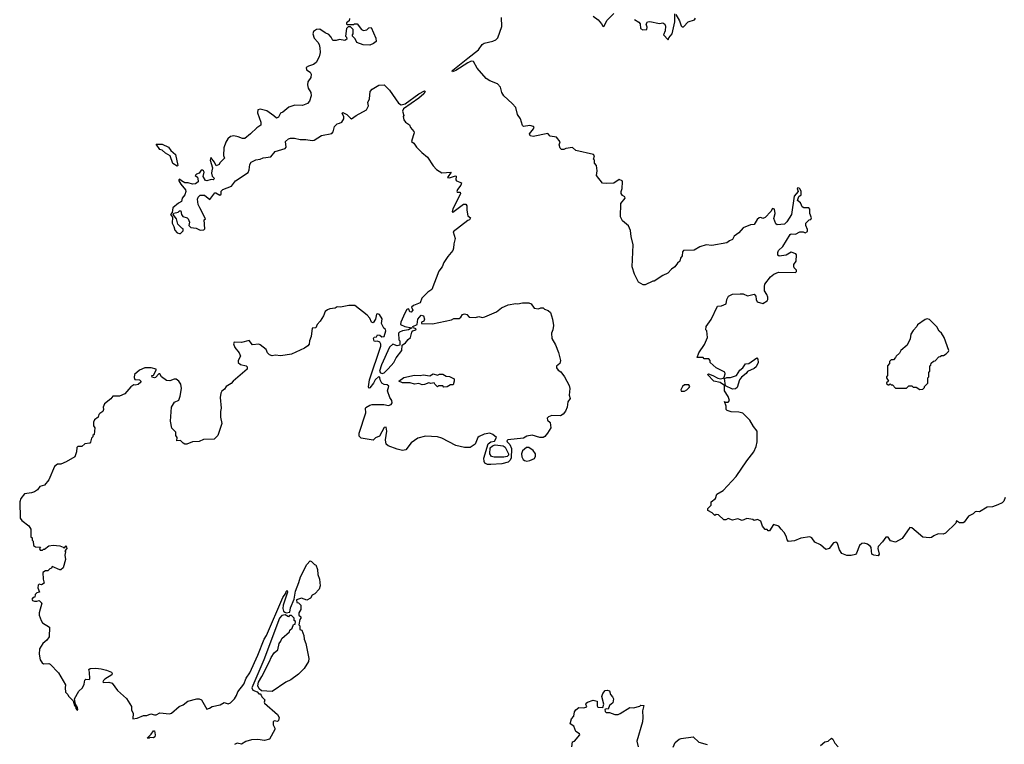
# Model space of a CAD drawing. Extents: x 1980017 to 2252640, y 74400 to 266395.
# Tile 26 of 256: x 2038937 to 2047983, y 142958 to 149615. Entities that reach past the tile are written whole.
import ezdxf

# ---------------------------------------------------------------- set-up
doc = ezdxf.new("R2010")
doc.units = 0

msp = doc.modelspace()

# ---------------------------------------------------------------- linework, layer by layer
at = {"layer": '0CON20XD'}
for points in [[(2045555, 147097.5), (2045585, 147096.7), (2045625, 147078.8), (2045685, 147092.5), (2045700, 147075), (2045703.6, 147043.6), (2045713.6, 147023.6), (2045765, 147006.7), (2045805, 147033.3), (2045810, 147045), (2045810, 147065), (2045800.5, 147090.5), (2045780, 147125), (2045779.2, 147165), (2045784, 147185), (2045835, 147251.2), (2045865, 147276.2), (2045910, 147295), (2046065, 147293.1), (2046075, 147302), (2046074.3, 147315), (2046052, 147335), (2046048, 147352), (2046050, 147365), (2046070.8, 147395), (2046073.8, 147455), (2046066.7, 147465), (2046025, 147478.6), (2045978.3, 147451.7), (2045915, 147443.1), (2045902.5, 147452.5), (2045901.1, 147475), (2045909.4, 147495), (2045947.3, 147532.7), (2046015, 147642.9), (2046025, 147648.1), (2046065, 147643.3), (2046105, 147666.2), (2046136.4, 147666.4), (2046155, 147657.5), (2046175, 147670), (2046176.1, 147686.1), (2046160, 147725), (2046160, 147745), (2046190, 147775), (2046205, 147780), (2046212.5, 147795), (2046197.5, 147835), (2046197.5, 147875), (2046186.1, 147886.1), (2046142.5, 147885), (2046126.7, 147895), (2046119.3, 147910.7), (2046111.7, 147931.7), (2046082.5, 147955), (2046095, 147990), (2046117.5, 148005), (2046117.5, 148035), (2046107, 148057), (2046098.3, 148068.3), (2046085, 148070), (2046080, 148065), (2046090, 148035), (2046054, 147995), (2046029.2, 147825), (2045985, 147757.5), (2045963.6, 147736.4), (2045895, 147730), (2045885, 147740), (2045867, 147787), (2045876.7, 147835), (2045873, 147873), (2045855, 147880), (2045837.7, 147852.3), (2045785, 147797.5), (2045765, 147787.5), (2045746.1, 147796.1), (2045732.5, 147795), (2045711.2, 147778.8), (2045685.8, 147734.2), (2045651.2, 147728.8), (2045585, 147702.5), (2045545, 147657.5), (2045502.5, 147625), (2045487.5, 147595), (2045457.1, 147582.9), (2045435, 147564), (2045295, 147541.2), (2045245, 147546.7), (2045185, 147526.7), (2045135, 147496.7), (2045036.4, 147493.6), (2045026.7, 147483.3), (2045022.5, 147445), (2045007.5, 147425), (2045002.5, 147395), (2044980.5, 147379.5), (2044957.5, 147345), (2044927, 147323), (2044893, 147287), (2044846.7, 147263.3), (2044765, 147212.5), (2044755, 147212.5), (2044685, 147177.5), (2044665, 147177.5), (2044622.5, 147205), (2044585, 147277.5), (2044564.2, 147344.2), (2044574, 147545), (2044554.1, 147624.1), (2044548.3, 147678.3), (2044530.5, 147720.5), (2044475, 147767.5), (2044456.7, 147805), (2044461.2, 147925), (2044500, 147975), (2044496, 147986), (2044475, 148000), (2044463.3, 148016.7), (2044462.5, 148035), (2044473.3, 148065), (2044476, 148125), (2044471.2, 148135), (2044445, 148146.7), (2044395, 148114), (2044325, 148109.2), (2044292.9, 148112.9), (2044236.7, 148185), (2044242, 148225), (2044237.5, 148275), (2044218.3, 148298.3), (2044217.5, 148325), (2044210, 148335), (2044216.7, 148365), (2044207.5, 148375), (2044045, 148414), (2044015, 148440), (2043955, 148431.2), (2043937.1, 148422.9), (2043915, 148422.5), (2043903.4, 148433.4), (2043893.8, 148465), (2043901.7, 148491.7), (2043867.5, 148535), (2043810, 148545), (2043790, 148570), (2043655, 148542.5), (2043627, 148547), (2043620, 148565), (2043658.3, 148611.7), (2043663.3, 148625), (2043657.5, 148635), (2043625, 148642.9), (2043565, 148633.3), (2043555, 148642.5), (2043538.8, 148705), (2043510, 148745), (2043495, 148807.5), (2043462.9, 148845), (2043386.2, 148915), (2043365.7, 148945), (2043355.6, 148995.6), (2043326.6, 149026.6), (2043255, 149052.9), (2043222, 149075), (2043140.9, 149170.9), (2043105, 149231.2), (2043085, 149232.9), (2043055, 149219.5), (2042945, 149148.9), (2042913.8, 149135), (2042910, 149145), (2042915, 149150), (2043055, 149262.5), (2043152.9, 149337.1), (2043185, 149386.7), (2043205, 149398.8), (2043285, 149416.7), (2043310.7, 149429.3), (2043330.7, 149449.3), (2043366.1, 149553.9), (2043363.9, 149633.9)], [(2044206.2, 149646.2), (2044252.5, 149615), (2044281.7, 149578.3), (2044293.3, 149555), (2044305, 149553.3), (2044335, 149611.2), (2044395, 149671.2)], [(2044587, 149617), (2044625, 149592.5), (2044636.1, 149576.1), (2044640, 149535), (2044661.7, 149521.7), (2044700, 149525), (2044702.5, 149545), (2044693.3, 149575), (2044705, 149596.7), (2044725, 149598), (2044815, 149578.8), (2044845, 149585.8), (2044863.8, 149575), (2044870, 149555), (2044865.9, 149514.1), (2044852.5, 149475), (2044895, 149430), (2044901.7, 149448.3), (2044932, 149485), (2044955.9, 149594.1), (2044955, 149667.5)], [(2044965, 149663.3), (2044998.8, 149605), (2045015, 149560), (2045025, 149550), (2045035, 149550), (2045080, 149595), (2045136.4, 149613.6), (2045145, 149630)], [(2041966, 149625), (2041962.5, 149605), (2041940, 149585), (2041940, 149575), (2041945, 149570), (2042005, 149570), (2042013.9, 149576.1), (2042036.4, 149576.4), (2042075.7, 149525.7), (2042095, 149517.1), (2042125, 149521.4), (2042145, 149541.2), (2042165, 149543.3), (2042208.6, 149445), (2042213.3, 149415), (2042188.8, 149395), (2042155, 149380), (2042092.5, 149385), (2042034.3, 149404.3), (2042018.3, 149438.3), (2041993, 149463), (2041993, 149477), (2042000, 149485), (2042000, 149525), (2041975, 149550), (2041955, 149550), (2041940, 149535), (2041930, 149465), (2041940, 149455), (2041942.5, 149435), (2041925, 149422.5), (2041875, 149432.5), (2041843, 149423), (2041815, 149423.3), (2041800, 149455), (2041778.3, 149478.3), (2041742.5, 149495), (2041695, 149528), (2041665, 149523.8), (2041637.5, 149505), (2041630, 149485), (2041643.3, 149445), (2041677.3, 149407.3), (2041687.3, 149387.3), (2041695.8, 149355), (2041697.7, 149312.3), (2041688.8, 149275), (2041659.7, 149220.3), (2041635, 149202), (2041591.2, 149188.8), (2041567.5, 149175), (2041572.5, 149155), (2041605, 149133.3), (2041616.2, 149115), (2041612, 149085), (2041583, 149043), (2041580, 149015), (2041588.6, 148985), (2041611.2, 148945), (2041613.8, 148915), (2041600, 148865), (2041582, 148845), (2041535, 148825.7), (2041465, 148828.8), (2041408.3, 148811.7), (2041355, 148766.7), (2041333.6, 148756.4), (2041315, 148720), (2041295, 148710), (2041273, 148733), (2041208.1, 148778.1), (2041145, 148793.6), (2041125, 148787.5), (2041120.3, 148760.3), (2041151.4, 148675), (2041152.5, 148645), (2041115, 148620), (2041058.8, 148565), (2041005, 148523.3), (2040982.5, 148522.5), (2040945, 148540), (2040905, 148547.1), (2040875, 148540.4), (2040849.2, 148520.8), (2040830.1, 148489.9), (2040811.8, 148438.2), (2040808.3, 148368.3), (2040817, 148343), (2040775, 148300), (2040770, 148285), (2040742.5, 148272.5), (2040726.1, 148306.1), (2040691.7, 148348.3), (2040687.5, 148325), (2040707.5, 148255), (2040701.2, 148225), (2040698, 148205), (2040706, 148176), (2040726.7, 148155), (2040715, 148142.5), (2040695, 148147.5), (2040655, 148133.8), (2040645, 148136.7), (2040622.5, 148175), (2040631.2, 148215), (2040626.8, 148226.8), (2040615, 148233.3), (2040605, 148232.5), (2040586.1, 148203.9), (2040560, 148195), (2040550, 148185), (2040569.2, 148169.2), (2040578, 148135), (2040575.9, 148124.1), (2040551.7, 148108.3), (2040525, 148103.8), (2040485, 148117.5), (2040455, 148116.7), (2040423, 148133), (2040405, 148150), (2040400, 148145), (2040400, 148135), (2040417.5, 148105), (2040460.7, 148050.7), (2040463.3, 148035), (2040453.3, 148005), (2040428.8, 147975), (2040422.5, 147945), (2040395, 147930), (2040344.2, 147885.8), (2040337, 147843), (2040321.2, 147825), (2040341.7, 147801.7), (2040338, 147745), (2040354.1, 147714.1), (2040361.7, 147681.7), (2040385, 147657.5), (2040405, 147650), (2040415, 147650), (2040440, 147675), (2040440, 147695), (2040425, 147700), (2040388.8, 147735), (2040375.9, 147785.9), (2040346.7, 147825), (2040351.7, 147838.3), (2040392.5, 147847.5), (2040405, 147860), (2040418.3, 147858.3), (2040422.5, 147825), (2040435, 147807.5), (2040475, 147793.3), (2040483.3, 147785), (2040497.5, 147755), (2040490, 147725), (2040510, 147705), (2040559.3, 147699.3), (2040595, 147682.5), (2040630, 147685), (2040637.5, 147695), (2040632.5, 147775), (2040642.5, 147785), (2040591.2, 147885), (2040578, 147918), (2040571.2, 147965), (2040576.4, 147983.6), (2040595, 148002.5), (2040635, 148003.3), (2040685, 147962.5), (2040730, 148025), (2040740, 148025), (2040777, 148003), (2040787, 148013), (2040789.3, 148040.7), (2040804.2, 148055.8), (2040883.3, 148085), (2040920, 148135), (2041035, 148210), (2041046.2, 148235), (2041050, 148285), (2041063.8, 148305), (2041105, 148328), (2041145, 148333.8), (2041175, 148346), (2041245, 148354.3), (2041285, 148402.5), (2041375, 148430.8), (2041385.8, 148445), (2041380, 148495), (2041405, 148520), (2041425, 148527.5), (2041462.7, 148527.3), (2041513, 148513), (2041565, 148515.7), (2041625, 148504.2), (2041642.3, 148507.7), (2041709.5, 148550.5), (2041805, 148569.2), (2041815.6, 148585), (2041828, 148635), (2041855, 148659.2), (2041875, 148665.8), (2041895, 148674), (2041916.2, 148705), (2041913.9, 148723.9), (2041898.8, 148755), (2041905, 148763.3), (2041943.3, 148745), (2041975, 148708.8), (2041986.2, 148703.8), (2042027.5, 148735), (2042121.7, 148788.3), (2042140, 148825), (2042134.2, 148855), (2042152.2, 148887.8), (2042156, 148955), (2042175, 148976.2), (2042235, 149012.5), (2042286.7, 149015), (2042335, 148966.7), (2042417, 148847), (2042442.3, 148832.3), (2042476.9, 148843.1), (2042603.3, 148935), (2042655, 148960.8), (2042662, 148955), (2042649.4, 148935), (2042604.3, 148895), (2042464.2, 148795.8), (2042453.3, 148775), (2042467.5, 148735), (2042460, 148725), (2042467.5, 148695), (2042481.2, 148675), (2042517.5, 148647.5), (2042526.7, 148625), (2042558.9, 148588.9), (2042561.4, 148575), (2042552.4, 148547.6), (2042537.5, 148495), (2042559.5, 148479.5), (2042583.3, 148445), (2042632.5, 148395), (2042683.2, 148353.2), (2042735, 148273.8), (2042765, 148240), (2042815, 148208), (2042900, 148215), (2042867.5, 148165), (2042885, 148161.2), (2042941.7, 148181.7), (2042946.7, 148176.7), (2042943.8, 148145), (2042950, 148135), (2042997.5, 148115), (2042991.2, 148095), (2042960, 148055), (2042952.5, 148035), (2042955, 148030), (2042985, 148030), (2042986.2, 148015), (2042915, 147876.7), (2042910.7, 147850.7), (2042915, 147847.5), (2043015, 147920), (2043035, 147921.2), (2043045.9, 147905.9), (2043044, 147865), (2043053, 147813), (2043077.5, 147795), (2043070, 147775), (2043055, 147770), (2042920, 147665), (2042938.8, 147605), (2042926.2, 147555), (2042924, 147515), (2042915, 147493.3), (2042869.4, 147440.6), (2042835, 147383.3)], [(2040385, 148270), (2040345, 148292.5), (2040320, 148365), (2040277.7, 148387.7), (2040246.1, 148416.1), (2040223.3, 148423.3), (2040190, 148470), (2040245, 148470), (2040303.8, 148445), (2040324.5, 148414.5), (2040369.4, 148375), (2040390, 148275), (2040385, 148270)], [(2042835, 147383.3), (2042818.8, 147345), (2042787.5, 147305), (2042722.7, 147137.3), (2042686.9, 147113.1), (2042649.2, 147075), (2042632, 147055), (2042615, 147013.3), (2042555, 146988.8), (2042537.5, 146975), (2042548.8, 146945), (2042535, 146927.5), (2042520.7, 146930.7), (2042512.5, 146955), (2042505, 146960), (2042495, 146953.3), (2042475, 146918.8), (2042438.1, 146835), (2042434.5, 146814.5), (2042475, 146797.5), (2042540, 146785), (2042510, 146765), (2042452.5, 146755), (2042426.7, 146745), (2042417.5, 146735), (2042420, 146675), (2042430, 146665), (2042430, 146625), (2042405, 146617.5), (2042365, 146632.5), (2042335, 146606), (2042262.2, 146445), (2042242.9, 146385), (2042250.5, 146370.5), (2042267, 146363), (2042285, 146370), (2042323, 146407), (2042373.6, 146466.4), (2042395, 146507.5), (2042446.7, 146575), (2042450, 146625), (2042480, 146645), (2042505, 146677.5), (2042527.5, 146695), (2042540, 146745), (2042550, 146755), (2042577.5, 146765), (2042580, 146775), (2042553, 146783), (2042550, 146795), (2042590, 146815), (2042593.3, 146865), (2042625, 146900), (2042647.5, 146895), (2042656.7, 146865), (2042650, 146845), (2042630, 146835), (2042630, 146825), (2042728.8, 146821.2), (2042905, 146858.8), (2042925, 146870), (2042975, 146870), (2042989.2, 146880.8), (2043004, 146906), (2043025, 146912.5), (2043045, 146906.7), (2043065, 146883.3), (2043125, 146880), (2043155, 146886.7), (2043185, 146880), (2043210, 146885), (2043318.3, 146931.7), (2043365, 146968.8), (2043425, 146994), (2043495, 147006.7), (2043515, 147003.3), (2043555, 147012.5), (2043615, 147013.3), (2043637.5, 147005), (2043665, 146963.3), (2043705, 146957.5), (2043725, 146967.5), (2043745, 146967.5), (2043760, 146955), (2043793.6, 146943.6), (2043813.6, 146923.6), (2043833.3, 146865), (2043841.2, 146805), (2043836, 146765), (2043823.8, 146735), (2043826.9, 146685), (2043858.2, 146628.2), (2043888.3, 146558.3), (2043904.2, 146485), (2043898, 146455), (2043869.5, 146430.5), (2043868, 146415), (2043884, 146395), (2043908.5, 146378.5), (2043941.4, 146335), (2043984.3, 146254.3), (2043992.5, 146225), (2043985.7, 146165), (2043994, 146135), (2043973.8, 146105), (2043968, 146055), (2043952.3, 146017.7), (2043929.5, 145990.5), (2043905, 145976.7), (2043825, 145978.8), (2043795, 145966.7), (2043782.5, 145955), (2043787, 145937), (2043810, 145915), (2043816.7, 145865), (2043786.7, 145815), (2043763, 145787), (2043745, 145776.7), (2043715, 145776.7), (2043645, 145796.7), (2043595, 145787.5), (2043565, 145771.2), (2043422.5, 145755), (2043413.3, 145745), (2043416.7, 145735), (2043441.1, 145711.1), (2043454.4, 145675), (2043451.2, 145585), (2043441.2, 145565), (2043425, 145550.8), (2043365.3, 145534.7), (2043265, 145527.6), (2043235, 145528.8), (2043211.2, 145541.2), (2043202.8, 145555), (2043200.8, 145585), (2043241.9, 145718.1), (2043265, 145736.2), (2043298.1, 145741.9), (2043317.5, 145775), (2043285, 145802.5), (2043256.4, 145816.4), (2043204.2, 145805.8), (2043157.5, 145785), (2043147.5, 145775), (2043122.5, 145715), (2043075, 145684), (2043025, 145683.8), (2042944.3, 145704.3), (2042815, 145770), (2042775, 145783.3), (2042665, 145790), (2042595, 145770), (2042535, 145726.2), (2042485, 145664.4), (2042455, 145655.8), (2042405, 145668.6), (2042321.2, 145701.2), (2042304.5, 145714.5), (2042297.1, 145755), (2042311.2, 145835), (2042305, 145870), (2042285, 145867.5), (2042241.4, 145788.6), (2042207, 145773), (2042185, 145750.6), (2042075, 145770), (2042055, 145790), (2042057, 145817), (2042117.6, 146002.4), (2042113.8, 146045), (2042118, 146052), (2042155, 146074.4), (2042175, 146078.8), (2042280.9, 146080.9), (2042325, 146071.2), (2042350.7, 146079.3), (2042360, 146095), (2042356.7, 146115), (2042337.5, 146145), (2042317.5, 146205), (2042327.5, 146247.5), (2042311.7, 146261.7), (2042285, 146263.3), (2042264.1, 146274.1), (2042247.5, 146305), (2042247, 146327), (2042237.5, 146337.5), (2042203.2, 146306.8), (2042187.5, 146275), (2042155, 146232.5), (2042145, 146230), (2042140.7, 146240.7), (2042150.8, 146305), (2042256.2, 146615), (2042254.5, 146634.5), (2042245, 146651.2), (2042225, 146662.5), (2042205, 146657.5), (2042195, 146662.5), (2042187.5, 146685), (2042195, 146697.5), (2042215, 146700), (2042225, 146720), (2042245, 146716.2), (2042265, 146701.2), (2042285, 146704.2), (2042301.2, 146755), (2042298.3, 146768.3), (2042281.2, 146781.2), (2042262.5, 146825), (2042267, 146867), (2042242.5, 146905), (2042225, 146912.5), (2042215, 146910), (2042207, 146863), (2042185, 146830), (2042170, 146835), (2042153.6, 146873.6), (2042130, 146900), (2042015, 146989.2), (2041962.3, 146987.7), (2041883, 146973), (2041855, 146976.2), (2041834.2, 146965.8), (2041785, 146958.8), (2041765, 146950), (2041743.3, 146935), (2041727.5, 146895), (2041696.7, 146845), (2041670, 146815), (2041656.4, 146783.6), (2041625, 146780), (2041616.1, 146703.9), (2041600, 146665), (2041596.7, 146635), (2041585, 146617.5), (2041555, 146596.7), (2041435, 146542.5), (2041335, 146527.5), (2041285, 146532.5), (2041255, 146526.7), (2041232.5, 146535), (2041213.9, 146553.9), (2041200, 146585), (2041145, 146627.5), (2041135, 146632.5), (2041075, 146627.5), (2041045, 146668), (2040975, 146648.8), (2040908.3, 146651.7), (2040901.7, 146638.3), (2040912.7, 146602.7), (2040954.1, 146554.1), (2040964, 146525), (2040944, 146485), (2040943.8, 146465), (2040965, 146446.7), (2041017.5, 146435), (2041026.7, 146425), (2041027.5, 146405), (2040897.5, 146295), (2040878.3, 146271.7), (2040834.3, 146245.7), (2040818.3, 146221.7), (2040795, 146203.3), (2040786, 146185), (2040777.5, 146145), (2040789.2, 146045), (2040780.8, 146015), (2040782.7, 145962.7), (2040794, 145905), (2040756.7, 145795), (2040725, 145761.2), (2040625, 145756.7), (2040585, 145740), (2040525, 145737.5), (2040473.6, 145716.4), (2040455, 145716.2), (2040437.5, 145725), (2040415, 145750), (2040380, 145745), (2040382.5, 145775), (2040371.2, 145795), (2040370, 145825), (2040335, 145863.3), (2040323.8, 145925), (2040331.2, 146055), (2040358.3, 146101.7), (2040399.3, 146120.7), (2040411.2, 146155), (2040423.3, 146225), (2040417.5, 146265), (2040400, 146295), (2040375, 146312.5), (2040355, 146312.5), (2040315, 146297.5), (2040285, 146300), (2040240, 146335), (2040225, 146360), (2040215, 146360), (2040185, 146326.7), (2040175, 146323.3), (2040155, 146330), (2040150, 146345), (2040165, 146350), (2040190, 146395), (2040190, 146405), (2040145, 146416.7), (2040087, 146417), (2040037.5, 146395), (2039992.5, 146355), (2039987, 146327), (2039995, 146310), (2040037, 146307), (2040050, 146295), (2040050, 146285), (2040025, 146262.5), (2039998.3, 146258.3), (2039985, 146260), (2039957, 146243), (2039903.6, 146176.4), (2039855, 146156.7), (2039793, 146157), (2039775, 146132.5), (2039716.7, 146085), (2039703.3, 146055), (2039706.7, 146033.3), (2039700, 146015), (2039671.7, 145998.3), (2039663, 145987), (2039658.3, 145961.7), (2039625, 145937.5), (2039615, 145917.5), (2039614, 145885), (2039627.5, 145865), (2039620, 145805), (2039610, 145795), (2039608.3, 145781.7), (2039595, 145770), (2039587, 145733), (2039580, 145725), (2039535, 145717.5), (2039507, 145693), (2039470, 145695), (2039462.5, 145685), (2039458.8, 145645), (2039442, 145598), (2039365, 145553.3), (2039315, 145532.5), (2039285, 145530), (2039255, 145510), (2039205, 145387.5), (2039165, 145337.5), (2039122.5, 145325), (2039100, 145295), (2039071.7, 145278.3), (2039045, 145267.5), (2038981.7, 145258.3), (2038947.5, 145215), (2038936.7, 145185), (2038940, 145035), (2038955, 145012.5), (2039020, 144965), (2039040, 144935), (2039040, 144865), (2039050, 144855), (2039052.5, 144832.5), (2039060, 144825), (2039062.5, 144785), (2039083, 144773), (2039128.3, 144768.3), (2039120, 144755), (2039125, 144740), (2039145, 144740), (2039155, 144750), (2039165, 144750), (2039205, 144782.5), (2039245, 144787.5), (2039305, 144780), (2039335, 144770), (2039345, 144760), (2039365, 144780), (2039370, 144755), (2039350, 144735), (2039357.5, 144725), (2039352.5, 144695), (2039357.5, 144655), (2039335, 144580), (2039315, 144560), (2039305, 144560), (2039235, 144590), (2039230, 144575), (2039215, 144570), (2039195, 144550), (2039175, 144550), (2039150, 144535), (2039152.5, 144475), (2039161.7, 144438.3), (2039137, 144423), (2039115, 144427.5), (2039105, 144420), (2039102.5, 144395), (2039120, 144355), (2039095, 144350), (2039080, 144335), (2039075, 144310), (2039060, 144305), (2039048.3, 144291.7), (2039055, 144277.5), (2039073.6, 144273.6), (2039095, 144272.5), (2039115, 144280), (2039140, 144255), (2039116.2, 144165), (2039116.7, 144145), (2039132.5, 144095), (2039147.5, 144075), (2039210, 144035), (2039206.7, 143945), (2039186.7, 143915), (2039150, 143885), (2039118.8, 143835), (2039116.7, 143785), (2039123.8, 143735), (2039143.3, 143705), (2039155, 143697.5), (2039205, 143700), (2039217.5, 143695), (2039292.5, 143615), (2039357.5, 143505), (2039353.3, 143475), (2039357.5, 143437.5), (2039380, 143415), (2039385, 143400), (2039428.3, 143358.3), (2039440, 143315), (2039448.3, 143308.3), (2039452.5, 143285), (2039465, 143270), (2039470, 143275), (2039467.5, 143295), (2039450, 143325), (2039440, 143375), (2039480, 143445), (2039512.5, 143475), (2039529.3, 143510.7), (2039535, 143547.5), (2039545, 143556.7), (2039575, 143553.3), (2039580.7, 143559.3), (2039578.8, 143618.8), (2039571.2, 143645), (2039585, 143653.3), (2039635, 143656.7), (2039685, 143650), (2039735, 143638.8), (2039779.4, 143619.4), (2039787, 143607), (2039783.1, 143595), (2039718.8, 143555), (2039706.2, 143545), (2039701.2, 143531.2), (2039706.4, 143526.4), (2039755, 143527.5), (2039785, 143518.8), (2039835, 143453.3), (2039919.3, 143379.3), (2039963.3, 143305), (2039965, 143270), (2039980, 143245), (2039975, 143192.5), (2040015, 143196.7), (2040075, 143222.5), (2040105, 143223.3), (2040141.7, 143238.3), (2040175, 143227.5), (2040191.7, 143228.3), (2040225, 143247.5), (2040311.7, 143238.3), (2040330, 143245), (2040402, 143305), (2040438.5, 143321.5), (2040481.4, 143355), (2040565, 143373.9), (2040585.3, 143375.3), (2040607.8, 143365), (2040655, 143281.2), (2040681.7, 143288.3), (2040706, 143304), (2040779.5, 143320.5), (2040815, 143342), (2040850.7, 143330.7)], [(2047992.5, 145225), (2047978.3, 145191.7), (2047963, 145177), (2047925, 145156.7), (2047875, 145140), (2047825, 145137.5), (2047755, 145093.8), (2047725, 145097.5), (2047715, 145092.5), (2047696.1, 145073.9), (2047655, 145052.5), (2047615, 144997.5), (2047605, 144992.5), (2047573, 144993), (2047545, 145010), (2047539.3, 144990.7), (2047443.6, 144896.4), (2047423, 144887), (2047375, 144890), (2047335, 144872.5), (2047315, 144856.7), (2047295, 144853.8), (2047235, 144862), (2047173.1, 144913.1), (2047135, 144945.8), (2047115, 144948.8), (2047045, 144848.8), (2046985, 144816.2), (2046937.3, 144827.3), (2046915, 144860), (2046895, 144860), (2046865, 144817.5), (2046824.1, 144775.9), (2046822.5, 144755), (2046832.5, 144705), (2046825, 144690), (2046785, 144694.4), (2046766.7, 144705), (2046760, 144765), (2046754, 144775), (2046725, 144797.5), (2046695, 144804.2), (2046675, 144801.2), (2046653.3, 144785), (2046625.9, 144714.1), (2046615, 144702.5), (2046575, 144691.2), (2046535, 144692.5), (2046490.7, 144710.7), (2046469.2, 144745), (2046451.2, 144801.2), (2046435, 144816.2), (2046415, 144810), (2046375, 144756.2), (2046345, 144748.8), (2046295, 144790), (2046243.7, 144813.7), (2046214.2, 144854.2), (2046195, 144864), (2046115, 144851.9), (2046055, 144827.5), (2046000.5, 144820.5), (2045987.5, 144835), (2045981.2, 144865), (2045961.2, 144905), (2045934.3, 144934.3), (2045912.3, 144962.3), (2045862.5, 144977.5), (2045825, 144920), (2045815, 144920), (2045805, 144930), (2045785, 144930), (2045762.3, 144962.3), (2045745, 145007.5), (2045715, 145022.5), (2045686.4, 145013.6), (2045673.3, 145023.3), (2045618.3, 145031.7), (2045575, 145013.3), (2045535, 145030), (2045485, 145017.5), (2045445, 145032.5), (2045425, 145020), (2045405, 145020), (2045357, 145067), (2045335, 145070), (2045325, 145060), (2045300, 145085), (2045260, 145105), (2045260, 145125), (2045290, 145155), (2045290, 145185), (2045330, 145215), (2045342.5, 145255), (2045400.4, 145289.6), (2045520.9, 145419.1), (2045617.6, 145562.4), (2045682.7, 145645), (2045703.3, 145695), (2045711.3, 145735), (2045712.2, 145835), (2045677.4, 145877.4), (2045645, 145935.6), (2045581.1, 146001.1), (2045545, 146010.5), (2045472.6, 146012.6), (2045437.5, 146025), (2045426.7, 146035), (2045426.7, 146065), (2045412.5, 146107.5), (2045421.7, 146101.7), (2045445, 146102), (2045458.6, 146115), (2045445, 146153.3), (2045413.6, 146203.6), (2045412.5, 146255), (2045372.2, 146282.2), (2045315, 146294), (2045257.5, 146355), (2045265, 146360), (2045305, 146346.9), (2045350.5, 146320.5), (2045375.8, 146314.2), (2045399.5, 146320.5), (2045410, 146330), (2045419.5, 146360.5), (2045415.9, 146375.9), (2045336.7, 146415), (2045280, 146465), (2045280, 146485), (2045268.3, 146498.3), (2045225, 146500), (2045215, 146510), (2045162.5, 146512.5), (2045177.5, 146555), (2045228.8, 146631.2), (2045256, 146695), (2045250, 146755), (2045240, 146765), (2045243.8, 146795), (2045289.5, 146860.5), (2045347, 146983), (2045385, 146986.7), (2045426.7, 147003.3), (2045432.5, 147045), (2045450, 147075), (2045487, 147093), (2045555, 147097.5)], [(2047208.3, 146218.3), (2047235, 146220), (2047250, 146235), (2047250, 146245), (2047280, 146275), (2047280, 146325), (2047290, 146335), (2047290, 146375), (2047300, 146385), (2047300, 146435), (2047308.3, 146441.7), (2047311.7, 146458.3), (2047331.7, 146478.3), (2047348.3, 146481.7), (2047381.7, 146518.3), (2047395, 146520), (2047405, 146530), (2047425, 146530), (2047450, 146545), (2047470, 146565), (2047472.5, 146575), (2047430, 146695), (2047407.5, 146735), (2047383.6, 146753.6), (2047363, 146793), (2047295, 146860), (2047275, 146867.5), (2047255, 146860), (2047185, 146810), (2047180, 146795), (2047145, 146760), (2047123, 146727), (2047117, 146683), (2047090, 146625), (2047032.5, 146575), (2047019.3, 146550.7), (2046990, 146525), (2046985, 146510), (2046965, 146490), (2046945, 146490), (2046930, 146475), (2046930, 146455), (2046910, 146435), (2046910, 146345), (2046900, 146335), (2046900, 146325), (2046920, 146295), (2046901.7, 146278.3), (2046901.7, 146271.7), (2046915, 146260), (2046925, 146260), (2046935, 146270), (2046945, 146260), (2046955, 146260), (2046985, 146230), (2047085, 146230), (2047105, 146250), (2047135, 146250), (2047145, 146240), (2047175, 146240), (2047208.3, 146218.3)], [(2045485, 146220.8), (2045422.5, 146252.5), (2045412.5, 146317.5), (2045435, 146326.7), (2045466.2, 146326.2), (2045523.3, 146345), (2045554.3, 146395), (2045582.3, 146417.7), (2045605, 146452.5), (2045635, 146456.2), (2045708.3, 146508.3), (2045717.5, 146495), (2045722.5, 146465), (2045703.6, 146426.4), (2045685, 146408.8), (2045625, 146382.5), (2045612.5, 146365), (2045568.8, 146331.2), (2045550, 146305), (2045529.2, 146235), (2045515, 146224.4), (2045485, 146220.8)], [(2042835, 146240), (2042825, 146250), (2042785, 146250), (2042775, 146242.5), (2042750, 146265), (2042745, 146280), (2042715, 146272.5), (2042695, 146280), (2042657, 146263), (2042635, 146260), (2042603, 146273), (2042565, 146266.7), (2042525, 146280), (2042455, 146280), (2042420, 146295), (2042465, 146327.5), (2042565, 146350), (2042615, 146347.5), (2042645, 146352.5), (2042705, 146342.5), (2042735, 146360), (2042775, 146350), (2042795, 146357.5), (2042825, 146357.5), (2042855, 146340), (2042885, 146337.5), (2042930, 146315), (2042930, 146295), (2042918.3, 146261.7), (2042895, 146260), (2042865, 146242.5), (2042835, 146240)], [(2045013, 146203), (2045045, 146203.3), (2045067.5, 146215), (2045087.5, 146235), (2045092.5, 146245), (2045085, 146260), (2045045, 146260), (2045027.5, 146245), (2045012.5, 146215), (2045013, 146203)], [(2043384.7, 145595.3), (2043295, 145595.7), (2043271.1, 145601.1), (2043257.6, 145625), (2043259.2, 145680.8), (2043279.7, 145700.3), (2043305, 145707.8), (2043379.4, 145699.4), (2043396.2, 145686.2), (2043427.5, 145625), (2043428.8, 145615), (2043415, 145601.8), (2043384.7, 145595.3)], [(2043595, 145560), (2043625, 145563.6), (2043665.5, 145584.5), (2043676.3, 145605), (2043675.9, 145625), (2043655, 145657.3), (2043615, 145683.1), (2043594.5, 145685.5), (2043556.9, 145653.1), (2043548.5, 145625), (2043550.2, 145600.2), (2043562.1, 145575), (2043574.4, 145564.4), (2043595, 145560)], [(2040850.7, 143330.7), (2040875, 143339.2), (2040910, 143375), (2040929.5, 143405), (2040940.8, 143439.2), (2040995, 143511.4), (2041018.2, 143565), (2041050.4, 143615), (2041126.2, 143775), (2041183.1, 143925), (2041203.9, 143956.1), (2041354.1, 144305.9), (2041382.5, 144347.5), (2041385, 144360), (2041395, 144370), (2041396.7, 144355), (2041357.5, 144235), (2041354.1, 144204.1), (2041361.4, 144181.4), (2041371.7, 144171.7), (2041385, 144166.7), (2041418.3, 144171.7), (2041425, 144210), (2041457.5, 144292.5), (2041470.6, 144365), (2041501.5, 144445), (2041515.6, 144495), (2041575, 144608.8), (2041605, 144642.5), (2041618.3, 144638.3), (2041645, 144610), (2041656.1, 144606.1), (2041672.5, 144565), (2041677, 144517), (2041692.5, 144475), (2041697.5, 144415), (2041687.7, 144382.3), (2041649.3, 144340.7), (2041623.6, 144326.4), (2041608.3, 144301.7), (2041575, 144282.5), (2041525, 144300), (2041480, 144285), (2041481.7, 144261.7), (2041498.3, 144258.3), (2041520, 144235), (2041520, 144195), (2041500, 144165), (2041500, 144145), (2041518.3, 144128.3), (2041520, 144115), (2041510, 144105), (2041500, 144055), (2041510, 144045), (2041511.7, 144011.7), (2041530, 144005), (2041546.4, 143956.4), (2041550, 143925), (2041566.7, 143885), (2041593.3, 143745), (2041591.7, 143718.3), (2041551.2, 143655), (2041497, 143603), (2041428.9, 143551.1), (2041381.1, 143528.9), (2041255, 143441.2), (2041158.3, 143448.3), (2041136.7, 143466.7), (2041123.3, 143495), (2041132.1, 143527.9), (2041161.7, 143581.7), (2041232.4, 143717.6), (2041246, 143755), (2041275, 143796.7), (2041310, 143825), (2041320, 143885), (2041337.5, 143905), (2041345, 143930), (2041415, 143990), (2041420, 144005), (2041440, 144025), (2041451.7, 144058.3), (2041468.3, 144061.7), (2041470, 144085), (2041460, 144095), (2041460, 144115), (2041435, 144140), (2041415, 144140), (2041405, 144130), (2041375, 144147.5), (2041345, 144141.2), (2041322.4, 144117.6), (2041178.5, 143735), (2041070, 143475), (2041077.5, 143455), (2041118.3, 143438.3), (2041135, 143420), (2041145, 143420), (2041155, 143410), (2041160, 143395), (2041190, 143365), (2041182.5, 143345), (2041187.5, 143335), (2041305, 143230), (2041319.4, 143205), (2041315.6, 143175), (2041304.2, 143165.8), (2041275, 143172), (2041266.9, 143163.1), (2041265.5, 143135), (2041280.8, 143105), (2041280, 143095), (2041232.5, 143005), (2041185, 142993.1), (2041125, 143002), (2041065, 143000), (2041015, 142983.3), (2040975, 142960), (2040935, 142968.8), (2040910, 142955)], [(2044010, 142935), (2044015, 142980), (2044035, 142987.5), (2044082.5, 143045), (2044080, 143055), (2044046.4, 143076.4), (2044027.5, 143125), (2043993.8, 143145), (2044007.5, 143192.5), (2044028.8, 143215), (2044034.1, 143255.9), (2044046.7, 143275), (2044074.1, 143295.9), (2044118.8, 143291.2), (2044146.7, 143303.3), (2044137.5, 143325), (2044142.5, 143335), (2044154.1, 143345.9), (2044205, 143363.3), (2044243, 143353), (2044242.3, 143312.3), (2044249.3, 143299.3), (2044295, 143296.7), (2044304, 143325), (2044285.9, 143395.9), (2044295.6, 143425), (2044315, 143451.8), (2044335, 143456.1), (2044355, 143447.5), (2044365.5, 143415.5), (2044384.4, 143394.4), (2044391.4, 143375), (2044385, 143340), (2044355.8, 143315), (2044345, 143280), (2044325, 143283.3), (2044313.8, 143276.2), (2044315, 143257.5), (2044325, 143251.2), (2044355, 143250), (2044405, 143230), (2044435, 143230), (2044455, 143240), (2044543, 143297), (2044575, 143293.3), (2044635, 143307.5), (2044645, 143316.7), (2044670, 143315), (2044660, 143265), (2044663.3, 143205), (2044658.8, 143165), (2044608, 142985), (2044618.8, 142935)], [(2040115, 143010), (2040111.7, 143018.3), (2040145, 143050), (2040165, 143080), (2040175, 143080), (2040182.5, 143045), (2040177.5, 143025), (2040165, 143017.5), (2040135, 143020), (2040125, 143012.5), (2040115, 143010)], [(2044942.3, 142932.3), (2044958, 142975), (2044995, 143004.2), (2045015, 143011.4), (2045125, 143027.5), (2045176.5, 142976.5), (2045254.2, 142954.2)], [(2046295, 142946.7), (2046335, 142980), (2046365, 142987.5), (2046395, 143012.5), (2046407.5, 143005), (2046427, 142967), (2046457.5, 142935)]]:
    msp.add_lwpolyline(points, dxfattribs=at)

doc.saveas('drawing.dxf')
